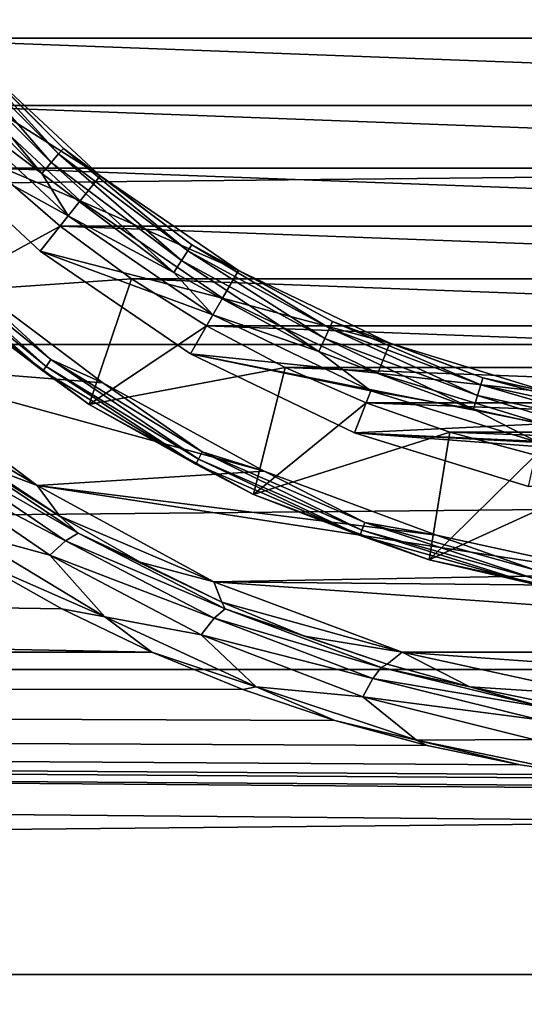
# Model space of a CAD drawing. Header units: metres. Extents: x -128 to 173, y -23 to 79.
# Tile 39 of 129: x -6 to -2, y -13 to -6. Entities that reach past the tile are written whole.
import ezdxf

# ---------------------------------------------------------------- set-up
doc = ezdxf.new("R2010")
doc.units = ezdxf.units.M
doc.layers.add('solid_ORA_153_SW0001', color=7, linetype='CONTINUOUS')

msp = doc.modelspace()

# ---------------------------------------------------------------- linework, layer by layer
at = {"layer": 'solid_ORA_153_SW0001'}
for points in [[(7.231997, -5.76721, -40), (-7.231997, -5.76721, -40), (-7.642651, -5.210797, -40)], [(7.642651, -5.210797, -40), (7.231997, -5.76721, -40), (-7.642651, -5.210797, -40)], [(-127.5, -8.155912, 21.505373), (127.5, -8.155912, 21.505373), (127.5, -5.50426, 22.331661)], [(-127.5, -5.50426, 22.331661), (-127.5, -8.155912, 21.505373), (127.5, -5.50426, 22.331661)], [(-6.670431, -5.779962, -27.834911), (-5.779962, -6.670431, -27.834911), (-6.627516, -5.742776, -27.723248)], [(-6.627516, -5.742776, -27.723248), (-5.742776, -6.627516, -27.723248), (-6.414203, -5.951512, -27.6)], [(-5.779962, -6.670431, -27.834911), (-5.742776, -6.627516, -27.723248), (-6.627516, -5.742776, -27.723248)], [(6.780664, -6.29167, -40), (-6.780664, -6.29167, -40), (-7.231997, -5.76721, -40)], [(7.231997, -5.76721, -40), (6.780664, -6.29167, -40), (-7.231997, -5.76721, -40)], [(-6.737344, -5.837942, -27.923532), (-5.837942, -6.737344, -27.923532), (-6.670431, -5.779962, -27.834911)], [(-5.837942, -6.737344, -27.923532), (-5.779962, -6.670431, -27.834911), (-6.670431, -5.779962, -27.834911)], [(-6.821693, -5.91103, -27.980423), (-5.91103, -6.821693, -27.980423), (-6.737344, -5.837942, -27.923532)], [(-5.91103, -6.821693, -27.980423), (-5.837942, -6.737344, -27.923532), (-6.737344, -5.837942, -27.923532)], [(-6.821693, -5.91103, -27.980423), (-6.707748, -6.223231, -28), (-5.91103, -6.821693, -27.980423)], [(-5.455536, -6.841025, -26.700001), (-6.597467, -6.121555, -26.555662), (-6.414204, -5.951511, -26.700001)], [(-6.414204, -5.951511, -26.700001), (-6.414203, -5.951512, -27.6), (-5.455535, -6.841026, -27.6)], [(-5.455536, -6.841025, -26.700001), (-6.414204, -5.951511, -26.700001), (-5.455535, -6.841026, -27.6)], [(-5.742776, -6.627516, -27.723248), (-5.455535, -6.841026, -27.6), (-6.414203, -5.951512, -27.6)], [(-6.963969, -6.461667, -27), (-6.59751, -6.121508, -27), (-5.611426, -7.036469, -27)], [(-5.611408, -7.036483, -26.555662), (-5.611426, -7.036469, -27), (-6.59751, -6.121508, -27)], [(-6.597467, -6.121555, -26.555662), (-5.611408, -7.036483, -26.555662), (-6.59751, -6.121508, -27)], [(-5.455536, -6.841025, -26.700001), (-5.611408, -7.036483, -26.555662), (-6.597467, -6.121555, -26.555662)], [(-5.705243, -7.153509, -28), (-6.707748, -6.223231, -28), (-6.964005, -6.461627, -28)], [(6.29167, -6.780664, -40), (-6.29167, -6.780664, -40), (-6.780664, -6.29167, -40)], [(6.780664, -6.29167, -40), (6.29167, -6.780664, -40), (-6.780664, -6.29167, -40)], [(-5.91103, -6.821693, -27.980423), (-6.707748, -6.223231, -28), (-5.705243, -7.153509, -28)], [(-5.923165, -7.427388, -28), (-6.964005, -6.461627, -28), (-6.963969, -6.461667, -27)], [(-5.705243, -7.153509, -28), (-6.964005, -6.461627, -28), (-5.923165, -7.427388, -28)], [(-5.923125, -7.427423, -27), (-6.963969, -6.461667, -27), (-5.611426, -7.036469, -27)], [(-5.923165, -7.427388, -28), (-6.963969, -6.461667, -27), (-5.923125, -7.427423, -27)], [(-5.837942, -6.737344, -27.923532), (-4.819696, -7.499594, -27.923532), (-5.779962, -6.670431, -27.834911)], [(-5.779962, -6.670431, -27.834911), (-4.771829, -7.42511, -27.834911), (-5.742776, -6.627516, -27.723248)], [(-4.819696, -7.499594, -27.923532), (-4.771829, -7.42511, -27.834911), (-5.779962, -6.670431, -27.834911)], [(-5.742776, -6.627516, -27.723248), (-4.741128, -7.37734, -27.723248), (-5.455535, -6.841026, -27.6)], [(-4.771829, -7.42511, -27.834911), (-4.741128, -7.37734, -27.723248), (-5.742776, -6.627516, -27.723248)], [(-5.91103, -6.821693, -27.980423), (-4.880037, -7.593485, -27.980423), (-5.837942, -6.737344, -27.923532)], [(-4.880037, -7.593485, -27.980423), (-4.819696, -7.499594, -27.923532), (-5.837942, -6.737344, -27.923532)], [(-6.712343, -7.746416, -39), (-6.29167, -6.780664, -40), (-5.76721, -7.231997, -40)], [(5.76721, -7.231997, -40), (-5.76721, -7.231997, -40), (-6.29167, -6.780664, -40)], [(6.29167, -6.780664, -40), (5.76721, -7.231997, -40), (-6.29167, -6.780664, -40)], [(-5.91103, -6.821693, -27.980423), (-5.705243, -7.153509, -28), (-4.880037, -7.593485, -27.980423)], [(-4.375, -7.577722, -26.700001), (-5.611408, -7.036483, -26.555662), (-5.455536, -6.841025, -26.700001)], [(-5.455536, -6.841025, -26.700001), (-5.455535, -6.841026, -27.6), (-4.375, -7.577723, -27.6)], [(-4.375, -7.577722, -26.700001), (-5.455536, -6.841025, -26.700001), (-4.375, -7.577723, -27.6)], [(-4.741128, -7.37734, -27.723248), (-4.375, -7.577723, -27.6), (-5.455535, -6.841026, -27.6)], [(-5.923125, -7.427423, -27), (-5.611426, -7.036469, -27), (-4.499958, -7.794253, -27)], [(-4.5, -7.794229, -26.555662), (-4.499958, -7.794253, -27), (-5.611426, -7.036469, -27)], [(-5.611408, -7.036483, -26.555662), (-4.5, -7.794229, -26.555662), (-5.611426, -7.036469, -27)], [(-4.375, -7.577722, -26.700001), (-4.5, -7.794229, -26.555662), (-5.611408, -7.036483, -26.555662)], [(-4.575277, -7.923971, -28), (-5.705243, -7.153509, -28), (-5.923165, -7.427388, -28)], [(-4.880037, -7.593485, -27.980423), (-5.705243, -7.153509, -28), (-4.575277, -7.923971, -28)], [(-6.712343, -7.746416, -39), (-5.76721, -7.231997, -40), (-5.210797, -7.642651, -40)], [(5.210797, -7.642651, -40), (-5.210797, -7.642651, -40), (-5.76721, -7.231997, -40)], [(5.76721, -7.231997, -40), (5.210797, -7.642651, -40), (-5.76721, -7.231997, -40)], [(-6.956224, -7.448298, -28.058634), (-5.877224, -8.32613, -28.058634), (-6.9119, -7.400837, -28.015224)], [(-6.9119, -7.400837, -28.015224), (-5.839775, -8.273076, -28.015224), (-6.581337, -7.595294, -28)], [(-5.877224, -8.32613, -28.058634), (-5.839775, -8.273076, -28.015224), (-6.9119, -7.400837, -28.015224)], [(-5.923165, -7.427388, -28), (-5.923125, -7.427423, -27), (-4.749989, -8.227249, -27)], [(-4.750011, -8.227234, -28), (-5.923165, -7.427388, -28), (-4.749989, -8.227249, -27)], [(-4.575277, -7.923971, -28), (-5.923165, -7.427388, -28), (-4.750011, -8.227234, -28)], [(-4.749989, -8.227249, -27), (-5.923125, -7.427423, -27), (-4.499958, -7.794253, -27)], [(-4.819696, -7.499594, -27.923532), (-3.703335, -8.109173, -27.923532), (-4.771829, -7.42511, -27.834911)], [(-4.771829, -7.42511, -27.834911), (-3.666555, -8.028635, -27.834911), (-4.741128, -7.37734, -27.723248)], [(-3.703335, -8.109173, -27.923532), (-3.666555, -8.028635, -27.834911), (-4.771829, -7.42511, -27.834911)], [(-4.741128, -7.37734, -27.723248), (-3.642966, -7.976983, -27.723248), (-4.375, -7.577723, -27.6)], [(-3.666555, -8.028635, -27.834911), (-3.642966, -7.976983, -27.723248), (-4.741128, -7.37734, -27.723248)], [(-6.985819, -7.479986, -28.123608), (-5.902228, -8.361553, -28.123608), (-6.956224, -7.448298, -28.058634)], [(-6.985819, -7.479986, -28.123608), (-6.712322, -7.746434, -28.200001), (-5.902228, -8.361553, -28.123608)], [(-5.902228, -8.361553, -28.123608), (-5.877224, -8.32613, -28.058634), (-6.956224, -7.448298, -28.058634)], [(-4.880037, -7.593485, -27.980423), (-3.749699, -8.210696, -27.980423), (-4.819696, -7.499594, -27.923532)], [(-3.749699, -8.210696, -27.980423), (-3.703335, -8.109173, -27.923532), (-4.819696, -7.499594, -27.923532)], [(-6.581337, -7.595294, -28), (-5.433427, -8.454605, -28), (-7.203437, -8.313272, -28)], [(-5.839775, -8.273076, -28.015224), (-5.433427, -8.454605, -28), (-6.581337, -7.595294, -28)], [(-4.880037, -7.593485, -27.980423), (-4.575277, -7.923971, -28), (-3.749699, -8.210696, -27.980423)], [(-3.196734, -8.145145, -26.700001), (-4.5, -7.794229, -26.555662), (-4.375, -7.577722, -26.700001)], [(-4.375, -7.577722, -26.700001), (-4.375, -7.577723, -27.6), (-3.196733, -8.145145, -27.6)], [(-3.196734, -8.145145, -26.700001), (-4.375, -7.577722, -26.700001), (-3.196733, -8.145145, -27.6)], [(-3.642966, -7.976983, -27.723248), (-3.196733, -8.145145, -27.6), (-4.375, -7.577723, -27.6)], [(-6.712343, -7.746416, -39), (-5.210797, -7.642651, -40), (-5.541643, -8.622801, -39)], [(-5.541643, -8.622801, -39), (-5.210797, -7.642651, -40), (-4.624931, -8.010773, -40)], [(4.624931, -8.010773, -40), (-4.624931, -8.010773, -40), (-5.210797, -7.642651, -40)], [(5.210797, -7.642651, -40), (4.624931, -8.010773, -40), (-5.210797, -7.642651, -40)], [(-6.712343, -7.746416, -39), (-5.541643, -8.622801, -39), (-6.712322, -7.746434, -28.200001)], [(-5.541643, -8.622801, -39), (-5.541568, -8.622849, -28.200001), (-6.712322, -7.746434, -28.200001)], [(-5.902228, -8.361553, -28.123608), (-6.712322, -7.746434, -28.200001), (-5.541568, -8.622849, -28.200001)], [(-4.749989, -8.227249, -27), (-4.499958, -7.794253, -27), (-3.288026, -8.377881, -27)], [(-4.5, -7.794229, -26.555662), (-3.288069, -8.377864, -26.555662), (-4.499958, -7.794253, -27)], [(-3.196734, -8.145145, -26.700001), (-3.288069, -8.377864, -26.555662), (-4.5, -7.794229, -26.555662)], [(-3.288069, -8.377864, -26.555662), (-3.288026, -8.377881, -27), (-4.499958, -7.794253, -27)], [(-3.343094, -8.517406, -28), (-4.575277, -7.923971, -28), (-4.750011, -8.227234, -28)], [(-3.749699, -8.210696, -27.980423), (-4.575277, -7.923971, -28), (-3.343094, -8.517406, -28)], [(-3.666555, -8.028635, -27.834911), (-2.486641, -8.46872, -27.834911), (-3.642966, -7.976983, -27.723248)], [(-3.642966, -7.976983, -27.723248), (-2.470643, -8.414236, -27.723248), (-3.196733, -8.145145, -27.6)], [(-2.486641, -8.46872, -27.834911), (-2.470643, -8.414236, -27.723248), (-3.642966, -7.976983, -27.723248)], [(-5.541643, -8.622801, -39), (-4.624931, -8.010773, -40), (-4.013522, -8.333917, -40)], [(4.013522, -8.333917, -40), (-4.013522, -8.333917, -40), (-4.624931, -8.010773, -40)], [(4.624931, -8.010773, -40), (4.013522, -8.333917, -40), (-4.624931, -8.010773, -40)], [(-3.703335, -8.109173, -27.923532), (-2.511585, -8.553673, -27.923532), (-3.666555, -8.028635, -27.834911)], [(-2.511585, -8.553673, -27.923532), (-2.486641, -8.46872, -27.834911), (-3.666555, -8.028635, -27.834911)], [(-3.749699, -8.210696, -27.980423), (-2.543029, -8.660761, -27.980423), (-3.703335, -8.109173, -27.923532)], [(-2.543029, -8.660761, -27.980423), (-2.511585, -8.553673, -27.923532), (-3.703335, -8.109173, -27.923532)], [(-127.5, -10.688633, 20.365488), (127.5, -10.688633, 20.365488), (127.5, -8.155912, 21.505373)], [(-127.5, -8.155912, 21.505373), (-127.5, -10.688633, 20.365488), (127.5, -8.155912, 21.505373)], [(-5.053609, -10.55361, -20.435785), (-127.5, -10.688633, -20.365488), (-127.5, -8.155912, -21.505373)], [(-5.754029, -10.215581, -20.606842), (-5.053609, -10.55361, -20.435785), (-127.5, -8.155912, -21.505373)], [(-6.437229, -9.830223, -20.79343), (-5.754029, -10.215581, -20.606842), (-127.5, -8.155912, -21.505373)], [(-3.749699, -8.210696, -27.980423), (-3.343094, -8.517406, -28), (-2.543029, -8.660761, -27.980423)], [(-1.947058, -8.53062, -26.700001), (-3.288069, -8.377864, -26.555662), (-3.196734, -8.145145, -26.700001)], [(-3.196734, -8.145145, -26.700001), (-3.196733, -8.145145, -27.6), (-1.947058, -8.53062, -27.6)], [(-1.947058, -8.53062, -26.700001), (-3.196734, -8.145145, -26.700001), (-1.947058, -8.53062, -27.6)], [(-2.470643, -8.414236, -27.723248), (-1.947058, -8.53062, -27.6), (-3.196733, -8.145145, -27.6)], [(-5.877224, -8.32613, -28.058634), (-4.688742, -9.048862, -28.058634), (-5.839775, -8.273076, -28.015224)], [(-5.839775, -8.273076, -28.015224), (-4.658865, -8.991202, -28.015224), (-5.433427, -8.454605, -28)], [(-4.688742, -9.048862, -28.058634), (-4.658865, -8.991202, -28.015224), (-5.839775, -8.273076, -28.015224)], [(-4.750011, -8.227234, -28), (-4.749989, -8.227249, -27), (-3.470776, -8.843286, -27)], [(-3.470749, -8.843296, -28), (-4.750011, -8.227234, -28), (-3.470776, -8.843286, -27)], [(-3.343094, -8.517406, -28), (-4.750011, -8.227234, -28), (-3.470749, -8.843296, -28)], [(-4.749989, -8.227249, -27), (-3.288026, -8.377881, -27), (-2.002745, -8.774339, -27)], [(-3.470776, -8.843286, -27), (-4.749989, -8.227249, -27), (-2.002745, -8.774339, -27)], [(-4.17491, -9.141806, -28), (-5.947011, -9.253813, -28), (-7.203437, -8.313272, -28)], [(-6.970406, -8.64331, -22.055897), (-7.203437, -8.313272, -28), (-5.947011, -9.253813, -28)], [(-5.433427, -8.454605, -28), (-4.17491, -9.141806, -28), (-7.203437, -8.313272, -28)], [(-5.902228, -8.361553, -28.123608), (-4.70869, -9.087359, -28.123608), (-5.877224, -8.32613, -28.058634)], [(-5.902228, -8.361553, -28.123608), (-5.541568, -8.622849, -28.200001), (-4.70869, -9.087359, -28.123608)], [(-4.70869, -9.087359, -28.123608), (-4.688742, -9.048862, -28.058634), (-5.877224, -8.32613, -28.058634)], [(-5.541643, -8.622801, -39), (-4.013522, -8.333917, -40), (-4.258114, -9.323678, -39)], [(-4.258114, -9.323678, -39), (-4.013522, -8.333917, -40), (-3.379346, -8.610602, -40)], [(3.379346, -8.610602, -40), (-3.379346, -8.610602, -40), (-4.013522, -8.333917, -40)], [(4.013522, -8.333917, -40), (3.379346, -8.610602, -40), (-4.013522, -8.333917, -40)], [(-3.288069, -8.377864, -26.555662), (-2.002688, -8.774351, -26.555662), (-3.288026, -8.377881, -27)], [(-1.947058, -8.53062, -26.700001), (-2.002688, -8.774351, -26.555662), (-3.288069, -8.377864, -26.555662)], [(-2.002688, -8.774351, -26.555662), (-2.002745, -8.774339, -27), (-3.288026, -8.377881, -27)], [(-2.486641, -8.46872, -27.834911), (-1.256106, -8.736407, -27.834911), (-2.470643, -8.414236, -27.723248)], [(-2.470643, -8.414236, -27.723248), (-1.248024, -8.680201, -27.723248), (-1.947058, -8.53062, -27.6)], [(-1.256106, -8.736407, -27.834911), (-1.248024, -8.680201, -27.723248), (-2.470643, -8.414236, -27.723248)], [(-4.658865, -8.991202, -28.015224), (-4.17491, -9.141806, -28), (-5.433427, -8.454605, -28)], [(-2.036222, -8.920553, -28), (-3.343094, -8.517406, -28), (-3.470749, -8.843296, -28)], [(-2.543029, -8.660761, -27.980423), (-3.343094, -8.517406, -28), (-2.036222, -8.920553, -28)], [(-2.511585, -8.553673, -27.923532), (-1.268706, -8.824044, -27.923532), (-2.486641, -8.46872, -27.834911)], [(-1.268706, -8.824044, -27.923532), (-1.256106, -8.736407, -27.834911), (-2.486641, -8.46872, -27.834911)], [(-2.543029, -8.660761, -27.980423), (-1.28459, -8.934518, -27.980423), (-2.511585, -8.553673, -27.923532)], [(-1.28459, -8.934518, -27.980423), (-1.268706, -8.824044, -27.923532), (-2.511585, -8.553673, -27.923532)], [(-6.38161, -9.091297, -21.841152), (-6.970406, -8.64331, -22.055897), (-5.947011, -9.253813, -28)], [(-5.541643, -8.622801, -39), (-4.258114, -9.323678, -39), (-5.541568, -8.622849, -28.200001)], [(-4.258114, -9.323678, -39), (-4.258004, -9.323729, -28.200001), (-5.541568, -8.622849, -28.200001)], [(-4.70869, -9.087359, -28.123608), (-5.541568, -8.622849, -28.200001), (-4.258004, -9.323729, -28.200001)], [(-4.258114, -9.323678, -39), (-3.379346, -8.610602, -40), (-2.726578, -8.839021, -40)], [(2.726578, -8.839021, -40), (-2.726578, -8.839021, -40), (-3.379346, -8.610602, -40)], [(3.379346, -8.610602, -40), (2.726578, -8.839021, -40), (-3.379346, -8.610602, -40)], [(-2.543029, -8.660761, -27.980423), (-2.036222, -8.920553, -28), (-1.28459, -8.934518, -27.980423)], [(-3.470776, -8.843286, -27), (-2.002745, -8.774339, -27), (-0.672608, -8.974832, -27)], [(-4.258114, -9.323678, -39), (-2.726578, -8.839021, -40), (-2.88786, -9.834773, -39)], [(2.114011, -9.261799, -27), (-3.470776, -8.843286, -27), (-0.672608, -8.974832, -27)], [(2.114011, -9.261799, -27), (-2.114011, -9.261799, -27), (-3.470776, -8.843286, -27)], [(-3.470749, -8.843296, -28), (-3.470776, -8.843286, -27), (-2.114011, -9.261799, -27)], [(-2.113955, -9.261812, -28), (-3.470749, -8.843296, -28), (-2.114011, -9.261799, -27)], [(-2.036222, -8.920553, -28), (-3.470749, -8.843296, -28), (-2.113955, -9.261812, -28)], [(-2.88786, -9.834773, -39), (-2.726578, -8.839021, -40), (-2.058278, -9.018089, -40)], [(2.058278, -9.018089, -40), (-2.058278, -9.018089, -40), (-2.726578, -8.839021, -40)], [(2.726578, -8.839021, -40), (2.058278, -9.018089, -40), (-2.726578, -8.839021, -40)], [(-6.797513, -8.958892, -21.448109), (-5.726827, -9.685542, -21.090984), (-6.934815, -9.055223, -21.251507)], [(-6.687632, -8.913795, -21.677622), (-5.626723, -9.625927, -21.321659), (-6.797513, -8.958892, -21.448109)], [(-5.626723, -9.625927, -21.321659), (-5.726827, -9.685542, -21.090984), (-6.797513, -8.958892, -21.448109)], [(-6.687632, -8.913795, -21.677622), (-6.38161, -9.091297, -21.841152), (-5.771193, -9.494699, -21.636555)], [(-6.687632, -8.913795, -21.677622), (-5.771193, -9.494699, -21.636555), (-5.626723, -9.625927, -21.321659)], [(-6.516308, -9.615591, -20.907343), (-6.934815, -9.055223, -21.251507), (-5.848873, -9.798868, -20.893381)], [(-5.726827, -9.685542, -21.090984), (-5.848873, -9.798868, -20.893381), (-6.934815, -9.055223, -21.251507)], [(-4.70869, -9.087359, -28.123608), (-3.427438, -9.643886, -28.123608), (-4.688742, -9.048862, -28.058634)], [(-4.688742, -9.048862, -28.058634), (-3.412918, -9.60303, -28.058634), (-4.658865, -8.991202, -28.015224)], [(-3.427438, -9.643886, -28.123608), (-3.412918, -9.60303, -28.058634), (-4.688742, -9.048862, -28.058634)], [(-4.658865, -8.991202, -28.015224), (-3.391171, -9.54184, -28.015224), (-4.17491, -9.141806, -28)], [(-3.412918, -9.60303, -28.058634), (-3.391171, -9.54184, -28.015224), (-4.658865, -8.991202, -28.015224)], [(-2.88786, -9.834773, -39), (-2.058278, -9.018089, -40), (-1.378703, -9.146676, -40)], [(-5.771193, -9.494699, -21.636555), (-6.38161, -9.091297, -21.841152), (-5.947011, -9.253813, -28)], [(-4.70869, -9.087359, -28.123608), (-4.258004, -9.323729, -28.200001), (-3.427438, -9.643886, -28.123608)], [(-4.17491, -9.141806, -28), (-2.831404, -9.642905, -28), (-5.947011, -9.253813, -28)], [(-3.391171, -9.54184, -28.015224), (-2.831404, -9.642905, -28), (-4.17491, -9.141806, -28)], [(-2.88786, -9.834773, -39), (-1.378703, -9.146676, -40), (-1.458783, -10.145661, -39)], [(-1.43026, -9.947705, -28), (-4.569621, -10.005927, -28), (-5.947011, -9.253813, -28)], [(-5.771193, -9.494699, -21.636555), (-5.947011, -9.253813, -28), (-4.569621, -10.005927, -28)], [(-2.831404, -9.642905, -28), (-1.43026, -9.947705, -28), (-5.947011, -9.253813, -28)], [(-4.258114, -9.323678, -39), (-2.88786, -9.834773, -39), (-4.258004, -9.323729, -28.200001)], [(-2.88786, -9.834773, -39), (-2.887758, -9.834803, -28.200001), (-4.258004, -9.323729, -28.200001)], [(-3.427438, -9.643886, -28.123608), (-4.258004, -9.323729, -28.200001), (-2.887758, -9.834803, -28.200001)], [(-5.144223, -9.852251, -21.44606), (-5.771193, -9.494699, -21.636555), (-4.569621, -10.005927, -28)], [(-5.626723, -9.625927, -21.321659), (-5.771193, -9.494699, -21.636555), (-5.144223, -9.852251, -21.44606)], [(-3.412918, -9.60303, -28.058634), (-2.073517, -9.978312, -28.058634), (-3.391171, -9.54184, -28.015224)], [(-3.391171, -9.54184, -28.015224), (-2.060305, -9.914731, -28.015224), (-2.831404, -9.642905, -28)], [(-2.073517, -9.978312, -28.058634), (-2.060305, -9.914731, -28.015224), (-3.391171, -9.54184, -28.015224)], [(-5.420208, -10.279428, -20.581419), (-6.437229, -9.830223, -20.79343), (-6.516308, -9.615591, -20.907343)], [(-5.420208, -10.279428, -20.581419), (-6.516308, -9.615591, -20.907343), (-5.848873, -9.798868, -20.893381)], [(-5.626723, -9.625927, -21.321659), (-4.481199, -10.215658, -21.002226), (-5.726827, -9.685542, -21.090984)], [(-5.626723, -9.625927, -21.321659), (-5.144223, -9.852251, -21.44606), (-4.505989, -10.163317, -21.273256)], [(-5.626723, -9.625927, -21.321659), (-4.505989, -10.163317, -21.273256), (-4.481199, -10.215658, -21.002226)], [(-3.427438, -9.643886, -28.123608), (-2.082339, -10.020765, -28.123608), (-3.412918, -9.60303, -28.058634)], [(-3.427438, -9.643886, -28.123608), (-2.887758, -9.834803, -28.200001), (-2.082339, -10.020765, -28.123608)], [(-2.082339, -10.020765, -28.123608), (-2.073517, -9.978312, -28.058634), (-3.412918, -9.60303, -28.058634)], [(-2.060305, -9.914731, -28.015224), (-1.43026, -9.947705, -28), (-2.831404, -9.642905, -28)], [(-5.726827, -9.685542, -21.090984), (-4.566646, -10.289488, -20.769779), (-5.848873, -9.798868, -20.893381)], [(-4.481199, -10.215658, -21.002226), (-4.566646, -10.289488, -20.769779), (-5.726827, -9.685542, -21.090984)], [(-5.420208, -10.279428, -20.581419), (-5.848873, -9.798868, -20.893381), (-4.668725, -10.418756, -20.570648)], [(-4.566646, -10.289488, -20.769779), (-4.668725, -10.418756, -20.570648), (-5.848873, -9.798868, -20.893381)], [(-5.420208, -10.279428, -20.581419), (-5.754029, -10.215581, -20.606842), (-6.437229, -9.830223, -20.79343)], [(-4.505989, -10.163317, -21.273256), (-5.144223, -9.852251, -21.44606), (-4.569621, -10.005927, -28)], [(-2.88786, -9.834773, -39), (-1.458783, -10.145661, -39), (-2.887758, -9.834803, -28.200001)], [(-1.458783, -10.145661, -39), (-1.458727, -10.14567, -28.200001), (-2.887758, -9.834803, -28.200001)], [(-2.082339, -10.020765, -28.123608), (-2.887758, -9.834803, -28.200001), (-1.458727, -10.14567, -28.200001)], [(-1.43026, -9.947705, -28), (0, -10.049998, -28), (-4.569621, -10.005927, -28)], [(3.099072, -10.554419, -28), (-3.099072, -10.554419, -28), (-4.569621, -10.005927, -28)], [(-4.505989, -10.163317, -21.273256), (-4.569621, -10.005927, -28), (-3.099072, -10.554419, -28)], [(0, -10.049998, -28), (3.099072, -10.554419, -28), (-4.569621, -10.005927, -28)], [(-3.862108, -10.427857, -21.120852), (-4.505989, -10.163317, -21.273256), (-3.099072, -10.554419, -28)], [(-4.481199, -10.215658, -21.002226), (-4.505989, -10.163317, -21.273256), (-3.862108, -10.427857, -21.120852)], [(-5.420208, -10.279428, -20.581419), (-5.053609, -10.55361, -20.435785), (-5.754029, -10.215581, -20.606842)], [(-4.23977, -10.824677, -20.295633), (-5.053609, -10.55361, -20.435785), (-5.420208, -10.279428, -20.581419)], [(-4.23977, -10.824677, -20.295633), (-5.420208, -10.279428, -20.581419), (-4.668725, -10.418756, -20.570648)], [(-4.481199, -10.215658, -21.002226), (-3.262393, -10.672394, -20.738838), (-4.566646, -10.289488, -20.769779)], [(-4.481199, -10.215658, -21.002226), (-3.862108, -10.427857, -21.120852), (-3.217142, -10.646905, -20.990795)], [(-4.481199, -10.215658, -21.002226), (-3.217142, -10.646905, -20.990795), (-3.262393, -10.672394, -20.738838)], [(-4.566646, -10.289488, -20.769779), (-3.328212, -10.758809, -20.504347), (-4.668725, -10.418756, -20.570648)], [(-3.262393, -10.672394, -20.738838), (-3.328212, -10.758809, -20.504347), (-4.566646, -10.289488, -20.769779)], [(-4.23977, -10.824677, -20.295633), (-4.668725, -10.418756, -20.570648), (-3.405607, -10.901768, -20.303455)], [(-3.328212, -10.758809, -20.504347), (-3.405607, -10.901768, -20.303455), (-4.668725, -10.418756, -20.570648)], [(-3.217142, -10.646905, -20.990795), (-3.862108, -10.427857, -21.120852), (-3.099072, -10.554419, -28)], [(-5.053609, -10.55361, -20.435785), (-4.341836, -10.843516, -20.283445), (-127.5, -10.688633, -20.365488)], [(-4.23977, -10.824677, -20.295633), (-4.341836, -10.843516, -20.283445), (-5.053609, -10.55361, -20.435785)], [(-2.571945, -10.822808, -20.883923), (-3.217142, -10.646905, -20.990795), (-3.099072, -10.554419, -28)], [(1.565405, -10.888044, -28), (-1.565405, -10.888044, -28), (-3.099072, -10.554419, -28)], [(-2.571945, -10.822808, -20.883923), (-3.099072, -10.554419, -28), (-1.565405, -10.888044, -28)], [(3.099072, -10.554419, -28), (1.565405, -10.888044, -28), (-3.099072, -10.554419, -28)], [(-3.262393, -10.672394, -20.738838), (-3.217142, -10.646905, -20.990795), (-2.571945, -10.822808, -20.883923)], [(-127.5, -13.065489, 18.928629), (127.5, -13.065489, 18.928629), (127.5, -10.688633, 20.365488)], [(-127.5, -10.688633, 20.365488), (-127.5, -13.065489, 18.928629), (127.5, -10.688633, 20.365488)], [(-127.5, -13.065489, -18.928629), (-127.5, -10.688633, -20.365488), (127.5, -13.065489, -18.928629)], [(-0.008772, -11.621921, -19.847694), (127.5, -13.065489, -18.928629), (-127.5, -10.688633, -20.365488)], [(-0.731991, -11.600663, -19.860126), (-0.008772, -11.621921, -19.847694), (-127.5, -10.688633, -20.365488)], [(-1.45497, -11.537138, -19.897097), (-0.731991, -11.600663, -19.860126), (-127.5, -10.688633, -20.365488)], [(-1.676325, -11.509178, -19.913282), (-1.45497, -11.537138, -19.897097), (-127.5, -10.688633, -20.365488)], [(-2.179014, -11.430758, -19.958401), (-1.676325, -11.509178, -19.913282), (-127.5, -10.688633, -20.365488)], [(-2.903497, -11.280499, -20.043711), (-2.179014, -11.430758, -19.958401), (-127.5, -10.688633, -20.365488)], [(-3.62475, -11.085258, -20.152346), (-2.903497, -11.280499, -20.043711), (-127.5, -10.688633, -20.365488)], [(-4.341836, -10.843516, -20.283445), (-3.62475, -11.085258, -20.152346), (-127.5, -10.688633, -20.365488)], [(-3.262393, -10.672394, -20.738838), (-1.985223, -10.985067, -20.550451), (-3.328212, -10.758809, -20.504347)], [(-3.262393, -10.672394, -20.738838), (-2.571945, -10.822808, -20.883923), (-1.985223, -10.985067, -20.550451)], [(-3.328212, -10.758809, -20.504347), (-2.026905, -11.081013, -20.314161), (-3.405607, -10.901768, -20.303455)], [(-1.985223, -10.985067, -20.550451), (-2.026905, -11.081013, -20.314161), (-3.328212, -10.758809, -20.504347)], [(-4.23977, -10.824677, -20.295633), (-3.62475, -11.085258, -20.152346), (-4.341836, -10.843516, -20.283445)], [(-2.986843, -11.238742, -20.06752), (-3.62475, -11.085258, -20.152346), (-4.23977, -10.824677, -20.295633)], [(-2.986843, -11.238742, -20.06752), (-4.23977, -10.824677, -20.295633), (-3.405607, -10.901768, -20.303455)], [(-1.927347, -10.957453, -20.800619), (-2.571945, -10.822808, -20.883923), (-1.565405, -10.888044, -28)], [(-1.985223, -10.985067, -20.550451), (-2.571945, -10.822808, -20.883923), (-1.927347, -10.957453, -20.800619)], [(-2.986843, -11.238742, -20.06752), (-3.405607, -10.901768, -20.303455), (-2.075391, -11.234125, -20.111717)], [(-2.026905, -11.081013, -20.314161), (-2.075391, -11.234125, -20.111717), (-3.405607, -10.901768, -20.303455)], [(-2.986843, -11.238742, -20.06752), (-2.903497, -11.280499, -20.043711), (-3.62475, -11.085258, -20.152346)], [(-2.986843, -11.238742, -20.06752), (-2.075391, -11.234125, -20.111717), (-1.676325, -11.509178, -19.913282)], [(-2.986843, -11.238742, -20.06752), (-1.676325, -11.509178, -19.913282), (-2.179014, -11.430758, -19.958401)], [(-2.986843, -11.238742, -20.06752), (-2.179014, -11.430758, -19.958401), (-2.903497, -11.280499, -20.043711)], [(-127.5, -15.251822, 17.215748), (127.5, -15.251822, 17.215748), (127.5, -13.065489, 18.928629)], [(-127.5, -13.065489, 18.928629), (-127.5, -15.251822, 17.215748), (127.5, -13.065489, 18.928629)], [(-127.5, -13.065489, -18.928629), (127.5, -13.065489, -18.928629), (127.5, -15.251822, -17.215748)], [(-127.5, -15.251822, -17.215748), (-127.5, -13.065489, -18.928629), (127.5, -15.251822, -17.215748)]]:
    msp.add_3dface(points, dxfattribs=at)

doc.saveas('drawing.dxf')
